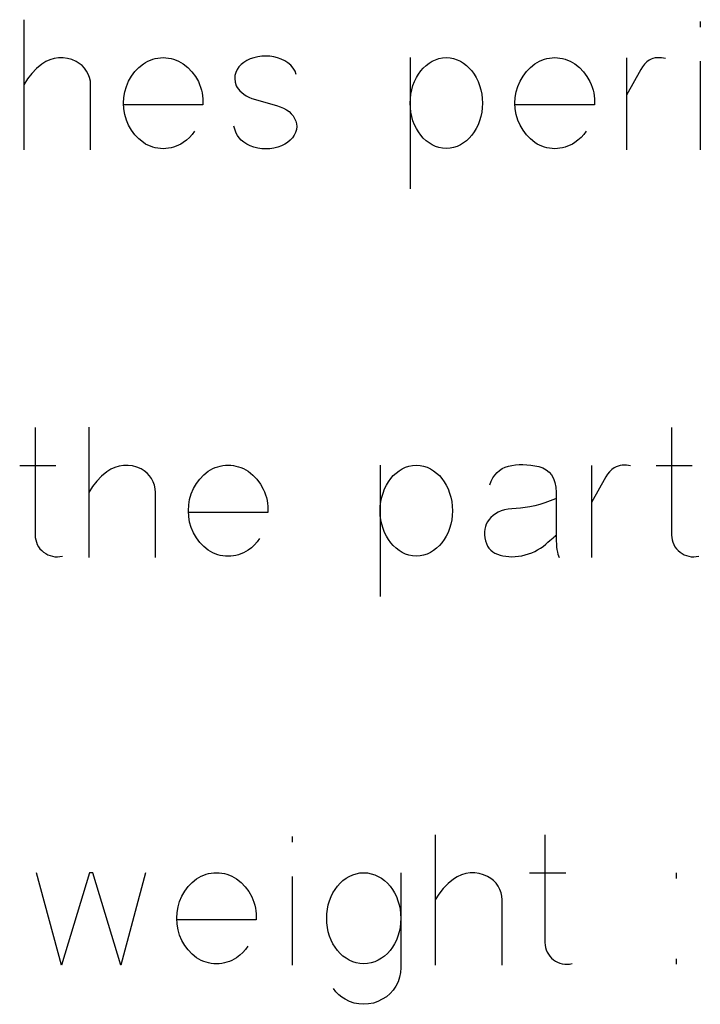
# Model space of a CAD drawing. Header units: inches. Extents: x -14.1 to 21.9, y -36.2 to -13.1.
# Tile 42 of 74: x 7.84 to 7.996, y -24.839 to -24.612. Entities that reach past the tile are written whole.
import ezdxf

# ---------------------------------------------------------------- set-up
doc = ezdxf.new("R2010")
doc.units = ezdxf.units.IN
doc.header["$LTSCALE"] = 0.5
doc.header["$MEASUREMENT"] = 0

msp = doc.modelspace()

# ---------------------------------------------------------------- linework, layer by layer
at = {"color": 7, "linetype": 'Continuous'}
for p, q in [((7.84059, -24.61197), (7.84059, -24.64197)), ((7.99639, -24.61238), (7.9964, -24.61367)), ((7.84567, -24.62163), (7.84477, -24.6222)), ((7.84661, -24.6212), (7.84567, -24.62163)), ((7.8476, -24.62091), (7.84661, -24.6212)), ((7.84863, -24.62076), (7.8476, -24.62091)), ((7.84967, -24.62075), (7.84863, -24.62076)), ((7.85069, -24.62088), (7.84967, -24.62075)), ((7.85169, -24.62116), (7.85069, -24.62088)), ((7.85265, -24.62158), (7.85169, -24.62116)), ((7.85338, -24.62202), (7.85265, -24.62158)), ((7.85265, -24.62158), (7.85265, -24.62158)), ((7.85402, -24.62253), (7.85338, -24.62202)), ((7.86814, -24.62212), (7.86866, -24.62179)), ((7.86866, -24.62179), (7.8692, -24.6215)), ((7.8692, -24.6215), (7.86975, -24.62126)), ((7.86975, -24.62126), (7.87031, -24.62106)), ((7.87031, -24.62106), (7.87089, -24.62091)), ((7.87089, -24.62091), (7.87148, -24.6208)), ((7.87148, -24.6208), (7.87208, -24.62073)), ((7.87208, -24.62073), (7.87269, -24.62071)), ((7.87269, -24.62071), (7.87331, -24.62073)), ((7.87331, -24.62073), (7.87392, -24.6208)), ((7.87392, -24.6208), (7.87451, -24.62091)), ((7.87451, -24.62091), (7.87509, -24.62106)), ((7.87509, -24.62106), (7.87566, -24.62126)), ((7.87566, -24.62126), (7.87622, -24.6215)), ((7.87622, -24.6215), (7.87676, -24.62179)), ((7.87676, -24.62179), (7.8773, -24.62212)), ((7.89128, -24.62183), (7.89066, -24.62231)), ((7.89196, -24.62139), (7.89128, -24.62183)), ((7.89128, -24.62183), (7.89128, -24.62183)), ((7.89272, -24.62102), (7.89196, -24.62139)), ((7.89356, -24.62073), (7.89272, -24.62102)), ((7.89447, -24.62051), (7.89356, -24.62073)), ((7.8954, -24.62038), (7.89447, -24.62051)), ((7.89447, -24.62051), (7.89447, -24.62051)), ((7.89632, -24.62034), (7.8954, -24.62038)), ((7.89724, -24.62038), (7.89632, -24.62034)), ((7.89815, -24.62051), (7.89724, -24.62038)), ((7.89906, -24.62073), (7.89815, -24.62051)), ((7.89815, -24.62051), (7.89815, -24.62051)), ((7.89991, -24.62103), (7.89906, -24.62073)), ((7.9007, -24.62141), (7.89991, -24.62103)), ((7.90143, -24.62187), (7.9007, -24.62141)), ((7.90211, -24.62245), (7.90143, -24.62187)), ((7.90143, -24.62187), (7.90143, -24.62187)), ((7.92957, -24.62071), (7.92958, -24.65092)), ((7.93323, -24.62252), (7.93392, -24.62199)), ((7.93392, -24.62199), (7.93465, -24.62154)), ((7.93465, -24.62154), (7.93542, -24.62118)), ((7.93542, -24.62118), (7.93622, -24.62092)), ((7.93622, -24.62092), (7.93705, -24.62076)), ((7.93705, -24.62076), (7.9379, -24.62071)), ((7.9379, -24.62071), (7.9379, -24.62071)), ((7.9379, -24.62071), (7.93876, -24.62076)), ((7.93876, -24.62076), (7.93959, -24.62092)), ((7.93959, -24.62092), (7.94039, -24.62118)), ((7.94039, -24.62118), (7.94116, -24.62154)), ((7.94116, -24.62154), (7.94189, -24.62199)), ((7.94189, -24.62199), (7.94257, -24.62252)), ((7.9583, -24.62212), (7.95883, -24.62179)), ((7.95883, -24.62179), (7.95937, -24.6215)), ((7.95937, -24.6215), (7.95992, -24.62126)), ((7.95992, -24.62126), (7.96048, -24.62106)), ((7.96048, -24.62106), (7.96106, -24.62091)), ((7.96106, -24.62091), (7.96164, -24.6208)), ((7.96164, -24.6208), (7.96225, -24.62073)), ((7.96225, -24.62073), (7.96286, -24.62071)), ((7.96286, -24.62071), (7.96348, -24.62073)), ((7.96348, -24.62073), (7.96408, -24.6208)), ((7.96408, -24.6208), (7.96468, -24.62091)), ((7.96468, -24.62091), (7.96526, -24.62106)), ((7.96526, -24.62106), (7.96583, -24.62126)), ((7.96583, -24.62126), (7.96639, -24.6215)), ((7.96639, -24.6215), (7.96693, -24.62179)), ((7.96693, -24.62179), (7.96747, -24.62212)), ((7.97941, -24.62075), (7.97941, -24.64197)), ((7.98408, -24.62168), (7.98356, -24.6222)), ((7.98464, -24.62129), (7.98408, -24.62168)), ((7.98506, -24.62107), (7.98464, -24.62129)), ((7.98464, -24.62129), (7.98464, -24.62129)), ((7.9855, -24.6209), (7.98506, -24.62107)), ((7.98597, -24.62079), (7.9855, -24.6209)), ((7.98646, -24.62073), (7.98597, -24.62079)), ((7.98744, -24.62073), (7.98646, -24.62073)), ((7.9884, -24.62088), (7.98744, -24.62073)), ((7.99639, -24.62154), (7.9964, -24.64197)), ((7.84243, -24.62436), (7.84144, -24.62561)), ((7.84354, -24.62322), (7.84243, -24.62436)), ((7.84477, -24.6222), (7.84354, -24.62322)), ((7.84477, -24.6222), (7.84477, -24.6222)), ((7.85458, -24.62313), (7.85402, -24.62253)), ((7.85507, -24.6238), (7.85458, -24.62313)), ((7.85546, -24.62454), (7.85507, -24.6238)), ((7.8654, -24.62495), (7.86619, -24.6239)), ((7.86619, -24.6239), (7.8671, -24.62296)), ((7.8671, -24.62296), (7.86814, -24.62212)), ((7.86814, -24.62212), (7.86814, -24.62212)), ((7.8773, -24.62212), (7.8773, -24.62212)), ((7.8773, -24.62212), (7.87837, -24.62298)), ((7.87837, -24.62298), (7.87931, -24.62396)), ((7.87931, -24.62396), (7.88012, -24.62505)), ((7.88941, -24.62411), (7.88923, -24.6248)), ((7.88972, -24.62344), (7.88941, -24.62411)), ((7.88941, -24.62411), (7.88941, -24.62411)), ((7.89013, -24.62285), (7.88972, -24.62344)), ((7.89066, -24.62231), (7.89013, -24.62285)), ((7.90265, -24.6231), (7.90211, -24.62245)), ((7.90306, -24.62382), (7.90265, -24.6231)), ((7.90333, -24.62461), (7.90306, -24.62382)), ((7.93149, -24.62452), (7.93202, -24.62378)), ((7.93202, -24.62378), (7.9326, -24.62311)), ((7.9326, -24.62311), (7.93323, -24.62252)), ((7.94257, -24.62252), (7.9432, -24.62311)), ((7.9432, -24.62311), (7.94378, -24.62378)), ((7.94378, -24.62378), (7.94432, -24.62452)), ((7.95557, -24.62495), (7.95636, -24.6239)), ((7.95636, -24.6239), (7.95727, -24.62296)), ((7.95727, -24.62296), (7.9583, -24.62212)), ((7.9583, -24.62212), (7.9583, -24.62212)), ((7.96747, -24.62212), (7.96747, -24.62212)), ((7.96747, -24.62212), (7.96854, -24.62298)), ((7.96854, -24.62298), (7.96948, -24.62396)), ((7.96948, -24.62396), (7.97029, -24.62505)), ((7.98273, -24.62341), (7.97941, -24.62933)), ((7.9831, -24.6228), (7.98273, -24.62341)), ((7.98273, -24.62341), (7.98273, -24.62341)), ((7.98356, -24.6222), (7.9831, -24.6228)), ((7.84144, -24.62561), (7.84059, -24.62697)), ((7.85575, -24.62531), (7.85546, -24.62454)), ((7.85593, -24.62612), (7.85575, -24.62531)), ((7.856, -24.62697), (7.85593, -24.62612)), ((7.86422, -24.62732), (7.86474, -24.6261)), ((7.86474, -24.6261), (7.8654, -24.62495)), ((7.88012, -24.62505), (7.8808, -24.62624)), ((7.8808, -24.62624), (7.88108, -24.62687)), ((7.88923, -24.6248), (7.8892, -24.62554)), ((7.8892, -24.62554), (7.88929, -24.62633)), ((7.88929, -24.62633), (7.88953, -24.62718)), ((7.93023, -24.62712), (7.93059, -24.62618)), ((7.93059, -24.62618), (7.93101, -24.62532)), ((7.93101, -24.62532), (7.93149, -24.62452)), ((7.94432, -24.62452), (7.94479, -24.62532)), ((7.94479, -24.62532), (7.94521, -24.62618)), ((7.94521, -24.62618), (7.94557, -24.62712)), ((7.95438, -24.62732), (7.95491, -24.6261)), ((7.95491, -24.6261), (7.95557, -24.62495)), ((7.97029, -24.62505), (7.97097, -24.62624)), ((7.97097, -24.62624), (7.97125, -24.62687)), ((7.856, -24.64197), (7.856, -24.62697)), ((7.856, -24.62697), (7.856, -24.62697)), ((7.86362, -24.62987), (7.86384, -24.62858)), ((7.86384, -24.62858), (7.86422, -24.62732)), ((7.88108, -24.62687), (7.88133, -24.62752)), ((7.88133, -24.62752), (7.88152, -24.62817)), ((7.88152, -24.62817), (7.88167, -24.62883)), ((7.88167, -24.62883), (7.88178, -24.6295)), ((7.88953, -24.62718), (7.88953, -24.62718)), ((7.88953, -24.62718), (7.88974, -24.6276)), ((7.88974, -24.6276), (7.89003, -24.628)), ((7.89003, -24.628), (7.89037, -24.62839)), ((7.89037, -24.62839), (7.89079, -24.62876)), ((7.89079, -24.62876), (7.89127, -24.62912)), ((7.92974, -24.6291), (7.92995, -24.6281)), ((7.92995, -24.6281), (7.93023, -24.62712)), ((7.94557, -24.62712), (7.94586, -24.6281)), ((7.94586, -24.6281), (7.94607, -24.6291)), ((7.95378, -24.62987), (7.95401, -24.62858)), ((7.95401, -24.62858), (7.95438, -24.62732)), ((7.97125, -24.62687), (7.97149, -24.62752)), ((7.97149, -24.62752), (7.97169, -24.62817)), ((7.97169, -24.62817), (7.97184, -24.62883)), ((7.97184, -24.62883), (7.97195, -24.6295)), ((7.86354, -24.6312), (7.86362, -24.62987)), ((7.88178, -24.6295), (7.88185, -24.63018)), ((7.88185, -24.63018), (7.88187, -24.63087)), ((7.88187, -24.63087), (7.88185, -24.63157)), ((7.89127, -24.62912), (7.89183, -24.62947)), ((7.89183, -24.62947), (7.89245, -24.6298)), ((7.89245, -24.6298), (7.89314, -24.63012)), ((7.89314, -24.63012), (7.89314, -24.63012)), ((7.89314, -24.63012), (7.89878, -24.63174)), ((7.92958, -24.6312), (7.92962, -24.63014)), ((7.92962, -24.63014), (7.92974, -24.6291)), ((7.94607, -24.6291), (7.94619, -24.63014)), ((7.94619, -24.63014), (7.94624, -24.6312)), ((7.95371, -24.6312), (7.95378, -24.62987)), ((7.97195, -24.6295), (7.97202, -24.63018)), ((7.97202, -24.63018), (7.97204, -24.63087)), ((7.97204, -24.63087), (7.97202, -24.63157)), ((7.86362, -24.63252), (7.86354, -24.6312)), ((7.86354, -24.6312), (7.86354, -24.6312)), ((7.88185, -24.63157), (7.86362, -24.63157)), ((7.86384, -24.63382), (7.86362, -24.63252)), ((7.88185, -24.63157), (7.88185, -24.63157)), ((7.89878, -24.63174), (7.89878, -24.63174)), ((7.89878, -24.63174), (7.89964, -24.63201)), ((7.89964, -24.63201), (7.90041, -24.63234)), ((7.90041, -24.63234), (7.90109, -24.63271)), ((7.90109, -24.63271), (7.90168, -24.63314)), ((7.90168, -24.63314), (7.90168, -24.63314)), ((7.90168, -24.63314), (7.90218, -24.63362)), ((7.92962, -24.63226), (7.92958, -24.6312)), ((7.92958, -24.6312), (7.92958, -24.6312)), ((7.92974, -24.63329), (7.92962, -24.63226)), ((7.92995, -24.63428), (7.92974, -24.63329)), ((7.94607, -24.63329), (7.94586, -24.63428)), ((7.94619, -24.63226), (7.94607, -24.63329)), ((7.94623, -24.6312), (7.94619, -24.63226)), ((7.95378, -24.63252), (7.95371, -24.6312)), ((7.95371, -24.6312), (7.95371, -24.6312)), ((7.95401, -24.63382), (7.95378, -24.63252)), ((7.97202, -24.63157), (7.95379, -24.63157)), ((7.97202, -24.63157), (7.97202, -24.63157)), ((7.86422, -24.63507), (7.86384, -24.63382)), ((7.86474, -24.63629), (7.86422, -24.63507)), ((7.90218, -24.63362), (7.90261, -24.63414)), ((7.90261, -24.63414), (7.90297, -24.6347)), ((7.90297, -24.6347), (7.90325, -24.6353)), ((7.90325, -24.6353), (7.90325, -24.6353)), ((7.90325, -24.6353), (7.90342, -24.63594)), ((7.93023, -24.63525), (7.92995, -24.63428)), ((7.93059, -24.63618), (7.93023, -24.63525)), ((7.94557, -24.63525), (7.94521, -24.63618)), ((7.94586, -24.63428), (7.94557, -24.63525)), ((7.95438, -24.63507), (7.95401, -24.63382)), ((7.95491, -24.63629), (7.95438, -24.63507)), ((7.8654, -24.63744), (7.86474, -24.63629)), ((7.86619, -24.63849), (7.8654, -24.63744)), ((7.87995, -24.63762), (7.8794, -24.63838)), ((7.8895, -24.63807), (7.88896, -24.6365)), ((7.90321, -24.63791), (7.9029, -24.63855)), ((7.9034, -24.63725), (7.90321, -24.63791)), ((7.90321, -24.63791), (7.90321, -24.63791)), ((7.90347, -24.63659), (7.9034, -24.63725)), ((7.90342, -24.63594), (7.90347, -24.63659)), ((7.93101, -24.63704), (7.93059, -24.63618)), ((7.93149, -24.63783), (7.93101, -24.63704)), ((7.93202, -24.63857), (7.93149, -24.63783)), ((7.94432, -24.63783), (7.94378, -24.63857)), ((7.94479, -24.63704), (7.94432, -24.63783)), ((7.94521, -24.63618), (7.94479, -24.63704)), ((7.95557, -24.63744), (7.95491, -24.63629)), ((7.95636, -24.63849), (7.95557, -24.63744)), ((7.97011, -24.63762), (7.96957, -24.63838)), ((7.8671, -24.63943), (7.86619, -24.63849)), ((7.86814, -24.64027), (7.8671, -24.63943)), ((7.87806, -24.6397), (7.8773, -24.64027)), ((7.87877, -24.63907), (7.87806, -24.6397)), ((7.8794, -24.63838), (7.87877, -24.63907)), ((7.88978, -24.63864), (7.8895, -24.63807)), ((7.8895, -24.63807), (7.8895, -24.63807)), ((7.89017, -24.63918), (7.88978, -24.63864)), ((7.89067, -24.6397), (7.89017, -24.63918)), ((7.89128, -24.64019), (7.89067, -24.6397)), ((7.89199, -24.64066), (7.89128, -24.64019)), ((7.89128, -24.64019), (7.89128, -24.64019)), ((7.90134, -24.64023), (7.90068, -24.64067)), ((7.90197, -24.63972), (7.90134, -24.64023)), ((7.90134, -24.64023), (7.90134, -24.64023)), ((7.9025, -24.63915), (7.90197, -24.63972)), ((7.9029, -24.63855), (7.9025, -24.63915)), ((7.9326, -24.63924), (7.93202, -24.63857)), ((7.93323, -24.63984), (7.9326, -24.63924)), ((7.93392, -24.64036), (7.93323, -24.63984)), ((7.94257, -24.63984), (7.94189, -24.64036)), ((7.9432, -24.63924), (7.94257, -24.63984)), ((7.94378, -24.63857), (7.9432, -24.63924)), ((7.95727, -24.63943), (7.95636, -24.63849)), ((7.9583, -24.64027), (7.95727, -24.63943)), ((7.96823, -24.6397), (7.96747, -24.64027)), ((7.96893, -24.63907), (7.96823, -24.6397)), ((7.96957, -24.63838), (7.96893, -24.63907)), ((7.86866, -24.6406), (7.86814, -24.64027)), ((7.86814, -24.64027), (7.86814, -24.64027)), ((7.8692, -24.64089), (7.86866, -24.6406)), ((7.86975, -24.64113), (7.8692, -24.64089)), ((7.87031, -24.64133), (7.86975, -24.64113)), ((7.87089, -24.64148), (7.87031, -24.64133)), ((7.87148, -24.64159), (7.87089, -24.64148)), ((7.87208, -24.64166), (7.87148, -24.64159)), ((7.87269, -24.64168), (7.87208, -24.64166)), ((7.87331, -24.64166), (7.87269, -24.64168)), ((7.87392, -24.64159), (7.87331, -24.64166)), ((7.87451, -24.64148), (7.87392, -24.64159)), ((7.87509, -24.64133), (7.87451, -24.64148)), ((7.87566, -24.64113), (7.87509, -24.64133)), ((7.87622, -24.64089), (7.87566, -24.64113)), ((7.87676, -24.6406), (7.87622, -24.64089)), ((7.8773, -24.64027), (7.87676, -24.6406)), ((7.8773, -24.64027), (7.8773, -24.64027)), ((7.89276, -24.64105), (7.89199, -24.64066)), ((7.89359, -24.64135), (7.89276, -24.64105)), ((7.89447, -24.64156), (7.89359, -24.64135)), ((7.8954, -24.64169), (7.89447, -24.64156)), ((7.89447, -24.64156), (7.89447, -24.64156)), ((7.89632, -24.64174), (7.8954, -24.64169)), ((7.89724, -24.64169), (7.89632, -24.64174)), ((7.89815, -24.64156), (7.89724, -24.64169)), ((7.89908, -24.64133), (7.89815, -24.64156)), ((7.89815, -24.64156), (7.89815, -24.64156)), ((7.89993, -24.64104), (7.89908, -24.64133)), ((7.90068, -24.64067), (7.89993, -24.64104)), ((7.93465, -24.64081), (7.93392, -24.64036)), ((7.93542, -24.64117), (7.93465, -24.64081)), ((7.93622, -24.64143), (7.93542, -24.64117)), ((7.93705, -24.64159), (7.93622, -24.64143)), ((7.9379, -24.64164), (7.93705, -24.64159)), ((7.93876, -24.64159), (7.9379, -24.64164)), ((7.9379, -24.64164), (7.9379, -24.64164)), ((7.93959, -24.64143), (7.93876, -24.64159)), ((7.94039, -24.64117), (7.93959, -24.64143)), ((7.94116, -24.64081), (7.94039, -24.64117)), ((7.94189, -24.64036), (7.94116, -24.64081)), ((7.95883, -24.6406), (7.9583, -24.64027)), ((7.9583, -24.64027), (7.9583, -24.64027)), ((7.95937, -24.64089), (7.95883, -24.6406)), ((7.95992, -24.64113), (7.95937, -24.64089)), ((7.96048, -24.64133), (7.95992, -24.64113)), ((7.96106, -24.64148), (7.96048, -24.64133)), ((7.96164, -24.64159), (7.96106, -24.64148)), ((7.96225, -24.64166), (7.96164, -24.64159)), ((7.96286, -24.64168), (7.96225, -24.64166)), ((7.96348, -24.64166), (7.96286, -24.64168)), ((7.96408, -24.64159), (7.96348, -24.64166)), ((7.96468, -24.64148), (7.96408, -24.64159)), ((7.96526, -24.64133), (7.96468, -24.64148)), ((7.96583, -24.64113), (7.96526, -24.64133)), ((7.96639, -24.64089), (7.96583, -24.64113)), ((7.96693, -24.6406), (7.96639, -24.64089)), ((7.96747, -24.64027), (7.96693, -24.6406)), ((7.96747, -24.64027), (7.96747, -24.64027)), ((7.84322, -24.70587), (7.84322, -24.73064)), ((7.85555, -24.70582), (7.85555, -24.73582)), ((7.98979, -24.70587), (7.98979, -24.73064)), ((7.83966, -24.71461), (7.84799, -24.71461)), ((7.86157, -24.71506), (7.86063, -24.71549)), ((7.86256, -24.71476), (7.86157, -24.71506)), ((7.86359, -24.71461), (7.86256, -24.71476)), ((7.86464, -24.7146), (7.86359, -24.71461)), ((7.86565, -24.71473), (7.86464, -24.7146)), ((7.86665, -24.71501), (7.86565, -24.71473)), ((7.86761, -24.71543), (7.86665, -24.71501)), ((7.88471, -24.71512), (7.88528, -24.71492)), ((7.88528, -24.71492), (7.88585, -24.71476)), ((7.88585, -24.71476), (7.88644, -24.71466)), ((7.88644, -24.71466), (7.88705, -24.71459)), ((7.88705, -24.71459), (7.88766, -24.71457)), ((7.88766, -24.71457), (7.88827, -24.71459)), ((7.88827, -24.71459), (7.88888, -24.71466)), ((7.88888, -24.71466), (7.88947, -24.71476)), ((7.88947, -24.71476), (7.89006, -24.71492)), ((7.89006, -24.71492), (7.89062, -24.71512)), ((7.92267, -24.71457), (7.92267, -24.74477)), ((7.92774, -24.7154), (7.92851, -24.71503)), ((7.92851, -24.71503), (7.92931, -24.71477)), ((7.92931, -24.71477), (7.93014, -24.71462)), ((7.93014, -24.71462), (7.931, -24.71457)), ((7.931, -24.71457), (7.931, -24.71457)), ((7.931, -24.71457), (7.93185, -24.71462)), ((7.93185, -24.71462), (7.93268, -24.71477)), ((7.93268, -24.71477), (7.93348, -24.71503)), ((7.93348, -24.71503), (7.93425, -24.7154)), ((7.95078, -24.71536), (7.95148, -24.71502)), ((7.95148, -24.71502), (7.95223, -24.71477)), ((7.95223, -24.71477), (7.95303, -24.7146)), ((7.95223, -24.71477), (7.95223, -24.71477)), ((7.95303, -24.7146), (7.95385, -24.71449)), ((7.95385, -24.71449), (7.95469, -24.71442)), ((7.95469, -24.71442), (7.95556, -24.71441)), ((7.95556, -24.71441), (7.95644, -24.71445)), ((7.95644, -24.71445), (7.95735, -24.71455)), ((7.95735, -24.71455), (7.95828, -24.7147)), ((7.95828, -24.7147), (7.95923, -24.7149)), ((7.95923, -24.7149), (7.95923, -24.7149)), ((7.95923, -24.7149), (7.96012, -24.71518)), ((7.97135, -24.71461), (7.97136, -24.73582)), ((7.977, -24.71492), (7.97658, -24.71515)), ((7.97745, -24.71476), (7.977, -24.71492)), ((7.97791, -24.71465), (7.97745, -24.71476)), ((7.9784, -24.71459), (7.97791, -24.71465)), ((7.97938, -24.71459), (7.9784, -24.71459)), ((7.98035, -24.71473), (7.97938, -24.71459)), ((7.98623, -24.71461), (7.99456, -24.71461)), ((7.85851, -24.71707), (7.85739, -24.71822)), ((7.85974, -24.71606), (7.85851, -24.71707)), ((7.86063, -24.71549), (7.85974, -24.71606)), ((7.85974, -24.71606), (7.85974, -24.71606)), ((7.86834, -24.71587), (7.86761, -24.71543)), ((7.86761, -24.71543), (7.86761, -24.71543)), ((7.86898, -24.71639), (7.86834, -24.71587)), ((7.86955, -24.71698), (7.86898, -24.71639)), ((7.87003, -24.71766), (7.86955, -24.71698)), ((7.88115, -24.71775), (7.88206, -24.71681)), ((7.88206, -24.71681), (7.8831, -24.71597)), ((7.8831, -24.71597), (7.88363, -24.71564)), ((7.8831, -24.71597), (7.8831, -24.71597)), ((7.88363, -24.71564), (7.88416, -24.71536)), ((7.88416, -24.71536), (7.88471, -24.71512)), ((7.89062, -24.71512), (7.89118, -24.71536)), ((7.89118, -24.71536), (7.89173, -24.71564)), ((7.89173, -24.71564), (7.89226, -24.71597)), ((7.89226, -24.71597), (7.89226, -24.71597)), ((7.89226, -24.71597), (7.89333, -24.71684)), ((7.89333, -24.71684), (7.89428, -24.71781)), ((7.92511, -24.71763), (7.9257, -24.71697)), ((7.9257, -24.71697), (7.92633, -24.71637)), ((7.92633, -24.71637), (7.92701, -24.71585)), ((7.92701, -24.71585), (7.92774, -24.7154)), ((7.93425, -24.7154), (7.93498, -24.71585)), ((7.93498, -24.71585), (7.93567, -24.71637)), ((7.93567, -24.71637), (7.9363, -24.71697)), ((7.9363, -24.71697), (7.93688, -24.71763)), ((7.94865, -24.71751), (7.94908, -24.71685)), ((7.94908, -24.71685), (7.94959, -24.71627)), ((7.94959, -24.71627), (7.95015, -24.71577)), ((7.95015, -24.71577), (7.95078, -24.71536)), ((7.96012, -24.71518), (7.96089, -24.7156)), ((7.96089, -24.7156), (7.96156, -24.71614)), ((7.96156, -24.71614), (7.96211, -24.71681)), ((7.96211, -24.71681), (7.96256, -24.71762)), ((7.97467, -24.71726), (7.97136, -24.72319)), ((7.97504, -24.71665), (7.97467, -24.71726)), ((7.97467, -24.71726), (7.97467, -24.71726)), ((7.9755, -24.71606), (7.97504, -24.71665)), ((7.97602, -24.71554), (7.9755, -24.71606)), ((7.97658, -24.71515), (7.97602, -24.71554)), ((7.97658, -24.71515), (7.97658, -24.71515)), ((7.8564, -24.71947), (7.85555, -24.72082)), ((7.85739, -24.71822), (7.8564, -24.71947)), ((7.87043, -24.71839), (7.87003, -24.71766)), ((7.87071, -24.71916), (7.87043, -24.71839)), ((7.87089, -24.71997), (7.87071, -24.71916)), ((7.8797, -24.71995), (7.88037, -24.7188)), ((7.88037, -24.7188), (7.88115, -24.71775)), ((7.89428, -24.71781), (7.89508, -24.7189)), ((7.89508, -24.7189), (7.89576, -24.7201)), ((7.92369, -24.72004), (7.92411, -24.71918)), ((7.92411, -24.71918), (7.92458, -24.71837)), ((7.92458, -24.71837), (7.92511, -24.71763)), ((7.93688, -24.71763), (7.93741, -24.71837)), ((7.93741, -24.71837), (7.93788, -24.71918)), ((7.93788, -24.71918), (7.9383, -24.72004)), ((7.94796, -24.71909), (7.94827, -24.71826)), ((7.94827, -24.71826), (7.94865, -24.71751)), ((7.96256, -24.71762), (7.96288, -24.71856)), ((7.96288, -24.71856), (7.9631, -24.71963)), ((7.87097, -24.72082), (7.87089, -24.71997)), ((7.87096, -24.73582), (7.87097, -24.72082)), ((7.87097, -24.72082), (7.87097, -24.72082)), ((7.8788, -24.72243), (7.87918, -24.72117)), ((7.87918, -24.72117), (7.8797, -24.71995)), ((7.89576, -24.7201), (7.89604, -24.72073)), ((7.89604, -24.72073), (7.89629, -24.72137)), ((7.89629, -24.72137), (7.89648, -24.72202)), ((7.92304, -24.72195), (7.92333, -24.72097)), ((7.92333, -24.72097), (7.92369, -24.72004)), ((7.9383, -24.72004), (7.93866, -24.72097)), ((7.93866, -24.72097), (7.93896, -24.72195)), ((7.9631, -24.71963), (7.96321, -24.72082)), ((7.96321, -24.72082), (7.96321, -24.72082)), ((7.96321, -24.72082), (7.96321, -24.73123)), ((7.8785, -24.72505), (7.87858, -24.72372)), ((7.87858, -24.72372), (7.8788, -24.72243)), ((7.89648, -24.72202), (7.89664, -24.72268)), ((7.89664, -24.72268), (7.89675, -24.72335)), ((7.89675, -24.72335), (7.89682, -24.72403)), ((7.89682, -24.72403), (7.89684, -24.72472)), ((7.92267, -24.72505), (7.92271, -24.72399)), ((7.92271, -24.72399), (7.92284, -24.72295)), ((7.92284, -24.72295), (7.92304, -24.72195)), ((7.93896, -24.72195), (7.93916, -24.72295)), ((7.93916, -24.72295), (7.93929, -24.72399)), ((7.93929, -24.72399), (7.93933, -24.72505)), ((7.95714, -24.72413), (7.95606, -24.72431)), ((7.95826, -24.72389), (7.95714, -24.72413)), ((7.95941, -24.72359), (7.95826, -24.72389)), ((7.96059, -24.72323), (7.95941, -24.72359)), ((7.96182, -24.7228), (7.96059, -24.72323)), ((7.96308, -24.72232), (7.96182, -24.7228)), ((7.87858, -24.72638), (7.8785, -24.72505)), ((7.8785, -24.72505), (7.8785, -24.72505)), ((7.8788, -24.72767), (7.87858, -24.72638)), ((7.89682, -24.72542), (7.87859, -24.72542)), ((7.89684, -24.72472), (7.89682, -24.72542)), ((7.89682, -24.72542), (7.89682, -24.72542)), ((7.92271, -24.72611), (7.92267, -24.72505)), ((7.92267, -24.72505), (7.92267, -24.72505)), ((7.92284, -24.72714), (7.92271, -24.72611)), ((7.93929, -24.72611), (7.93916, -24.72714)), ((7.93933, -24.72505), (7.93929, -24.72611)), ((7.94866, -24.72614), (7.94817, -24.72659)), ((7.94922, -24.72574), (7.94866, -24.72614)), ((7.94984, -24.7254), (7.94922, -24.72574)), ((7.95053, -24.72511), (7.94984, -24.7254)), ((7.95129, -24.72488), (7.95053, -24.72511)), ((7.95212, -24.7247), (7.95129, -24.72488)), ((7.95301, -24.72458), (7.95212, -24.7247)), ((7.95397, -24.72451), (7.95301, -24.72458)), ((7.955, -24.72444), (7.95397, -24.72451)), ((7.95397, -24.72451), (7.95397, -24.72451)), ((7.95606, -24.72431), (7.955, -24.72444)), ((7.87918, -24.72892), (7.8788, -24.72767)), ((7.92304, -24.72814), (7.92284, -24.72714)), ((7.92333, -24.72911), (7.92304, -24.72814)), ((7.93896, -24.72814), (7.93866, -24.72911)), ((7.93916, -24.72714), (7.93896, -24.72814)), ((7.94712, -24.72813), (7.94691, -24.7287)), ((7.9474, -24.72758), (7.94712, -24.72813)), ((7.94775, -24.72707), (7.9474, -24.72758)), ((7.94817, -24.72659), (7.94775, -24.72707)), ((7.94817, -24.72659), (7.94817, -24.72659)), ((7.84322, -24.73064), (7.84322, -24.73064)), ((7.84322, -24.73064), (7.84325, -24.73122)), ((7.8797, -24.73015), (7.87918, -24.72892)), ((7.88037, -24.7313), (7.8797, -24.73015)), ((7.92369, -24.73003), (7.92333, -24.72911)), ((7.92411, -24.73089), (7.92369, -24.73003)), ((7.92458, -24.73169), (7.92411, -24.73089)), ((7.93788, -24.73089), (7.93741, -24.73169)), ((7.9383, -24.73003), (7.93788, -24.73089)), ((7.93866, -24.72911), (7.9383, -24.73003)), ((7.94678, -24.72931), (7.94672, -24.72994)), ((7.94672, -24.72994), (7.94672, -24.73061)), ((7.94672, -24.73061), (7.9468, -24.73131)), ((7.94691, -24.7287), (7.94678, -24.72931)), ((7.96274, -24.73106), (7.96294, -24.73087)), ((7.96294, -24.73087), (7.96308, -24.73073)), ((7.96308, -24.73073), (7.96317, -24.73064)), ((7.98979, -24.73064), (7.98979, -24.73064)), ((7.98979, -24.73064), (7.98982, -24.73122)), ((7.84325, -24.73122), (7.84335, -24.73178)), ((7.84335, -24.73178), (7.8435, -24.73232)), ((7.8435, -24.73232), (7.84372, -24.73284)), ((7.84372, -24.73284), (7.84399, -24.73334)), ((7.88115, -24.73234), (7.88037, -24.7313)), ((7.88206, -24.73329), (7.88115, -24.73234)), ((7.89373, -24.73293), (7.89302, -24.73356)), ((7.89437, -24.73223), (7.89373, -24.73293)), ((7.89491, -24.73147), (7.89437, -24.73223)), ((7.92511, -24.73242), (7.92458, -24.73169)), ((7.9257, -24.73309), (7.92511, -24.73242)), ((7.92633, -24.73369), (7.9257, -24.73309)), ((7.9363, -24.73309), (7.93567, -24.73369)), ((7.93688, -24.73242), (7.9363, -24.73309)), ((7.93741, -24.73169), (7.93688, -24.73242)), ((7.9468, -24.73131), (7.9468, -24.73131)), ((7.9468, -24.73131), (7.94694, -24.73201)), ((7.94694, -24.73201), (7.94714, -24.73263)), ((7.94714, -24.73263), (7.9474, -24.7332)), ((7.9474, -24.7332), (7.94773, -24.7337)), ((7.96021, -24.73325), (7.9608, -24.73276)), ((7.9608, -24.73276), (7.96131, -24.73232)), ((7.9608, -24.73276), (7.9608, -24.73276)), ((7.96131, -24.73232), (7.96176, -24.73193)), ((7.96176, -24.73193), (7.96215, -24.73159)), ((7.96215, -24.73159), (7.96248, -24.7313)), ((7.96248, -24.7313), (7.96274, -24.73106)), ((7.96321, -24.73123), (7.96321, -24.73123)), ((7.96321, -24.73123), (7.96322, -24.73201)), ((7.96322, -24.73201), (7.96325, -24.73274)), ((7.96325, -24.73274), (7.96331, -24.73341)), ((7.98982, -24.73122), (7.98992, -24.73178)), ((7.98992, -24.73178), (7.99007, -24.73232)), ((7.99007, -24.73232), (7.99029, -24.73284)), ((7.99029, -24.73284), (7.99056, -24.73334)), ((7.84399, -24.73334), (7.84433, -24.73379)), ((7.84433, -24.73379), (7.84472, -24.73421)), ((7.84472, -24.73421), (7.84517, -24.73458)), ((7.84517, -24.73458), (7.84517, -24.73458)), ((7.84517, -24.73458), (7.84564, -24.73491)), ((7.84564, -24.73491), (7.84613, -24.73517)), ((7.84613, -24.73517), (7.84665, -24.73538)), ((7.84665, -24.73538), (7.8472, -24.73554)), ((7.8831, -24.73413), (7.88206, -24.73329)), ((7.88363, -24.73446), (7.8831, -24.73413)), ((7.8831, -24.73413), (7.8831, -24.73413)), ((7.88416, -24.73474), (7.88363, -24.73446)), ((7.88471, -24.73498), (7.88416, -24.73474)), ((7.88528, -24.73518), (7.88471, -24.73498)), ((7.88585, -24.73534), (7.88528, -24.73518)), ((7.88644, -24.73545), (7.88585, -24.73534)), ((7.88705, -24.73551), (7.88644, -24.73545)), ((7.88888, -24.73545), (7.88827, -24.73551)), ((7.88947, -24.73534), (7.88888, -24.73545)), ((7.89006, -24.73518), (7.88947, -24.73534)), ((7.89062, -24.73498), (7.89006, -24.73518)), ((7.89118, -24.73474), (7.89062, -24.73498)), ((7.89173, -24.73446), (7.89118, -24.73474)), ((7.89226, -24.73413), (7.89173, -24.73446)), ((7.89302, -24.73356), (7.89226, -24.73413)), ((7.89226, -24.73413), (7.89226, -24.73413)), ((7.92701, -24.73421), (7.92633, -24.73369)), ((7.92774, -24.73467), (7.92701, -24.73421)), ((7.92851, -24.73503), (7.92774, -24.73467)), ((7.92931, -24.73528), (7.92851, -24.73503)), ((7.93014, -24.73544), (7.92931, -24.73528)), ((7.931, -24.73549), (7.93014, -24.73544)), ((7.93185, -24.73544), (7.931, -24.73549)), ((7.93268, -24.73528), (7.93185, -24.73544)), ((7.93348, -24.73503), (7.93268, -24.73528)), ((7.93425, -24.73467), (7.93348, -24.73503)), ((7.93498, -24.73421), (7.93425, -24.73467)), ((7.93567, -24.73369), (7.93498, -24.73421)), ((7.94773, -24.7337), (7.94812, -24.73415)), ((7.94812, -24.73415), (7.94859, -24.73452)), ((7.94859, -24.73452), (7.94911, -24.73483)), ((7.94911, -24.73483), (7.9497, -24.73508)), ((7.9497, -24.73508), (7.9497, -24.73508)), ((7.9497, -24.73508), (7.95031, -24.73528)), ((7.95031, -24.73528), (7.95095, -24.73544)), ((7.95095, -24.73544), (7.95161, -24.73555)), ((7.95451, -24.73553), (7.95529, -24.73541)), ((7.95529, -24.73541), (7.95608, -24.73523)), ((7.95529, -24.73541), (7.95529, -24.73541)), ((7.95608, -24.73523), (7.95684, -24.73501)), ((7.95684, -24.73501), (7.95757, -24.73474)), ((7.95757, -24.73474), (7.95827, -24.73443)), ((7.95827, -24.73443), (7.95894, -24.73409)), ((7.95894, -24.73409), (7.95959, -24.73368)), ((7.95959, -24.73368), (7.96021, -24.73325)), ((7.96331, -24.73341), (7.96339, -24.73401)), ((7.96339, -24.73401), (7.96348, -24.73456)), ((7.96348, -24.73456), (7.9636, -24.73504)), ((7.9636, -24.73504), (7.96375, -24.73546)), ((7.96375, -24.73546), (7.96392, -24.73582)), ((7.99056, -24.73334), (7.9909, -24.73379)), ((7.9909, -24.73379), (7.99129, -24.73421)), ((7.99129, -24.73421), (7.99174, -24.73458)), ((7.99174, -24.73458), (7.99174, -24.73458)), ((7.99174, -24.73458), (7.99221, -24.73491)), ((7.99221, -24.73491), (7.9927, -24.73517)), ((7.9927, -24.73517), (7.99322, -24.73538)), ((7.99322, -24.73538), (7.99377, -24.73554)), ((7.8472, -24.73554), (7.84776, -24.73563)), ((7.84776, -24.73563), (7.84833, -24.73565)), ((7.84833, -24.73565), (7.8489, -24.7356)), ((7.8489, -24.7356), (7.84948, -24.73549)), ((7.88766, -24.73554), (7.88705, -24.73551)), ((7.88827, -24.73551), (7.88766, -24.73554)), ((7.931, -24.73549), (7.931, -24.73549)), ((7.95161, -24.73555), (7.9523, -24.73562)), ((7.9523, -24.73562), (7.95301, -24.73564)), ((7.95301, -24.73564), (7.95375, -24.73561)), ((7.95375, -24.73561), (7.95451, -24.73553)), ((7.99377, -24.73554), (7.99433, -24.73563)), ((7.99433, -24.73563), (7.9949, -24.73565)), ((7.9949, -24.73565), (7.99547, -24.7356)), ((7.99547, -24.7356), (7.99605, -24.73549)), ((7.90239, -24.80009), (7.90239, -24.80138)), ((7.93536, -24.79968), (7.93536, -24.82968)), ((7.96063, -24.79972), (7.96063, -24.8245)), ((7.84928, -24.82968), (7.84356, -24.80842)), ((7.8557, -24.80842), (7.84928, -24.82968)), ((7.85652, -24.80842), (7.8557, -24.80842)), ((7.8557, -24.80842), (7.8557, -24.80842)), ((7.86295, -24.82968), (7.85652, -24.80842)), ((7.85652, -24.80842), (7.85652, -24.80842)), ((7.86862, -24.80842), (7.86295, -24.82968)), ((7.87938, -24.81067), (7.88041, -24.80983)), ((7.88041, -24.80983), (7.88094, -24.8095)), ((7.88041, -24.80983), (7.88041, -24.80983)), ((7.88094, -24.8095), (7.88148, -24.80921)), ((7.88148, -24.80921), (7.88203, -24.80897)), ((7.88203, -24.80897), (7.88259, -24.80877)), ((7.88259, -24.80877), (7.88317, -24.80862)), ((7.88317, -24.80862), (7.88375, -24.80851)), ((7.88375, -24.80851), (7.88436, -24.80844)), ((7.88436, -24.80844), (7.88497, -24.80842)), ((7.88497, -24.80842), (7.88559, -24.80844)), ((7.88559, -24.80844), (7.88619, -24.80851)), ((7.88619, -24.80851), (7.88679, -24.80862)), ((7.88679, -24.80862), (7.88737, -24.80877)), ((7.88737, -24.80877), (7.88794, -24.80897)), ((7.88794, -24.80897), (7.8885, -24.80921)), ((7.8885, -24.80921), (7.88904, -24.8095)), ((7.88904, -24.8095), (7.88958, -24.80983)), ((7.88958, -24.80983), (7.88958, -24.80983)), ((7.88958, -24.80983), (7.89065, -24.81069)), ((7.90239, -24.80925), (7.90239, -24.82968)), ((7.91345, -24.81084), (7.9141, -24.81023)), ((7.9141, -24.81023), (7.91481, -24.8097)), ((7.91481, -24.8097), (7.91556, -24.80925)), ((7.91556, -24.80925), (7.91635, -24.80889)), ((7.91635, -24.80889), (7.91717, -24.80863)), ((7.91717, -24.80863), (7.91802, -24.80847)), ((7.91802, -24.80847), (7.9189, -24.80842)), ((7.9189, -24.80842), (7.9189, -24.80842)), ((7.9189, -24.80842), (7.91977, -24.80847)), ((7.91977, -24.80847), (7.92062, -24.80863)), ((7.92062, -24.80863), (7.92144, -24.80889)), ((7.92144, -24.80889), (7.92223, -24.80925)), ((7.92223, -24.80925), (7.92298, -24.8097)), ((7.92298, -24.8097), (7.92369, -24.81023)), ((7.92369, -24.81023), (7.92434, -24.81084)), ((7.92743, -24.80842), (7.92744, -24.8303)), ((7.93955, -24.80991), (7.93832, -24.81093)), ((7.94044, -24.80934), (7.93955, -24.80991)), ((7.93955, -24.80991), (7.93955, -24.80991)), ((7.94138, -24.80891), (7.94044, -24.80934)), ((7.94237, -24.80862), (7.94138, -24.80891)), ((7.9434, -24.80847), (7.94237, -24.80862)), ((7.94444, -24.80846), (7.9434, -24.80847)), ((7.94546, -24.80859), (7.94444, -24.80846)), ((7.94646, -24.80887), (7.94546, -24.80859)), ((7.94742, -24.80929), (7.94646, -24.80887)), ((7.94815, -24.80973), (7.94742, -24.80929)), ((7.94742, -24.80929), (7.94742, -24.80929)), ((7.94879, -24.81024), (7.94815, -24.80973)), ((7.94935, -24.81084), (7.94879, -24.81024)), ((7.95706, -24.80846), (7.9654, -24.80846)), ((7.99092, -24.80971), (7.99092, -24.80846)), ((7.87768, -24.81266), (7.87847, -24.81161)), ((7.87847, -24.81161), (7.87938, -24.81067)), ((7.89065, -24.81069), (7.89159, -24.81167)), ((7.89159, -24.81167), (7.8924, -24.81275)), ((7.91181, -24.81306), (7.9123, -24.81226)), ((7.9123, -24.81226), (7.91284, -24.81151)), ((7.91284, -24.81151), (7.91345, -24.81084)), ((7.92434, -24.81084), (7.92494, -24.81151)), ((7.92494, -24.81151), (7.92549, -24.81226)), ((7.92549, -24.81226), (7.92598, -24.81306)), ((7.9372, -24.81207), (7.93621, -24.81332)), ((7.93832, -24.81093), (7.9372, -24.81207)), ((7.94984, -24.81151), (7.94935, -24.81084)), ((7.95023, -24.81224), (7.94984, -24.81151)), ((7.95052, -24.81302), (7.95023, -24.81224)), ((7.87649, -24.81503), (7.87702, -24.81381)), ((7.87702, -24.81381), (7.87768, -24.81266)), ((7.8924, -24.81275), (7.89308, -24.81395)), ((7.89308, -24.81395), (7.89336, -24.81458)), ((7.89336, -24.81458), (7.8936, -24.81522)), ((7.91102, -24.81485), (7.91139, -24.81392)), ((7.91139, -24.81392), (7.91181, -24.81306)), ((7.92598, -24.81306), (7.9264, -24.81392)), ((7.9264, -24.81392), (7.92677, -24.81485)), ((7.93621, -24.81332), (7.93536, -24.81468)), ((7.9507, -24.81383), (7.95052, -24.81302)), ((7.95077, -24.81468), (7.9507, -24.81383)), ((7.95077, -24.82968), (7.95077, -24.81468)), ((7.95077, -24.81468), (7.95077, -24.81468)), ((7.87589, -24.81757), (7.87612, -24.81629)), ((7.87612, -24.81629), (7.87649, -24.81503)), ((7.8936, -24.81522), (7.8938, -24.81588)), ((7.8938, -24.81588), (7.89395, -24.81654)), ((7.89395, -24.81654), (7.89406, -24.81721)), ((7.9104, -24.81784), (7.91053, -24.81681)), ((7.91053, -24.81681), (7.91073, -24.81582)), ((7.91073, -24.81582), (7.91102, -24.81485)), ((7.92677, -24.81485), (7.92706, -24.81582)), ((7.92706, -24.81582), (7.92727, -24.81681)), ((7.92727, -24.81681), (7.92739, -24.81784)), ((7.87582, -24.81891), (7.87589, -24.81757)), ((7.87589, -24.82023), (7.87582, -24.81891)), ((7.87582, -24.81891), (7.87582, -24.81891)), ((7.89413, -24.81928), (7.8759, -24.81928)), ((7.89406, -24.81721), (7.89413, -24.81789)), ((7.89413, -24.81789), (7.89415, -24.81858)), ((7.89415, -24.81858), (7.89413, -24.81928)), ((7.89413, -24.81928), (7.89413, -24.81928)), ((7.91036, -24.81891), (7.9104, -24.81784)), ((7.9104, -24.81998), (7.91036, -24.81891)), ((7.91036, -24.81891), (7.91036, -24.81891)), ((7.92739, -24.81784), (7.92744, -24.81891)), ((7.92743, -24.81891), (7.92739, -24.81998)), ((7.87612, -24.82153), (7.87589, -24.82023)), ((7.87649, -24.82278), (7.87612, -24.82153)), ((7.91053, -24.82103), (7.9104, -24.81998)), ((7.91073, -24.82203), (7.91053, -24.82103)), ((7.92727, -24.82103), (7.92706, -24.82203)), ((7.92739, -24.81998), (7.92727, -24.82103)), ((7.87702, -24.824), (7.87649, -24.82278)), ((7.91102, -24.82301), (7.91073, -24.82203)), ((7.91139, -24.82393), (7.91102, -24.82301)), ((7.92677, -24.82301), (7.9264, -24.82393)), ((7.92706, -24.82203), (7.92677, -24.82301)), ((7.87768, -24.82515), (7.87702, -24.824)), ((7.87847, -24.8262), (7.87768, -24.82515)), ((7.89168, -24.82609), (7.89104, -24.82678)), ((7.89222, -24.82533), (7.89168, -24.82609)), ((7.91181, -24.82479), (7.91139, -24.82393)), ((7.9123, -24.82558), (7.91181, -24.82479)), ((7.91284, -24.82632), (7.9123, -24.82558)), ((7.92549, -24.82558), (7.92494, -24.82632)), ((7.92598, -24.82479), (7.92549, -24.82558)), ((7.9264, -24.82393), (7.92598, -24.82479)), ((7.96063, -24.8245), (7.96063, -24.8245)), ((7.96063, -24.8245), (7.96066, -24.82507)), ((7.96066, -24.82507), (7.96076, -24.82563)), ((7.96076, -24.82563), (7.96091, -24.82617)), ((7.96091, -24.82617), (7.96113, -24.8267)), ((7.87938, -24.82714), (7.87847, -24.8262)), ((7.88041, -24.82798), (7.87938, -24.82714)), ((7.88094, -24.82831), (7.88041, -24.82798)), ((7.88041, -24.82798), (7.88041, -24.82798)), ((7.88148, -24.8286), (7.88094, -24.82831)), ((7.88904, -24.82831), (7.8885, -24.8286)), ((7.88958, -24.82798), (7.88904, -24.82831)), ((7.89034, -24.82741), (7.88958, -24.82798)), ((7.88958, -24.82798), (7.88958, -24.82798)), ((7.89104, -24.82678), (7.89034, -24.82741)), ((7.91345, -24.82699), (7.91284, -24.82632)), ((7.9141, -24.82759), (7.91345, -24.82699)), ((7.91481, -24.82811), (7.9141, -24.82759)), ((7.91556, -24.82856), (7.91481, -24.82811)), ((7.92298, -24.82811), (7.92223, -24.82856)), ((7.92369, -24.82759), (7.92298, -24.82811)), ((7.92434, -24.82699), (7.92369, -24.82759)), ((7.92494, -24.82632), (7.92434, -24.82699)), ((7.96113, -24.8267), (7.9614, -24.8272)), ((7.9614, -24.8272), (7.96174, -24.82765)), ((7.96174, -24.82765), (7.96213, -24.82807)), ((7.96213, -24.82807), (7.96258, -24.82844)), ((7.96258, -24.82844), (7.96258, -24.82844)), ((7.96258, -24.82844), (7.96305, -24.82876)), ((7.99092, -24.82947), (7.99092, -24.82823)), ((7.84928, -24.82968), (7.84928, -24.82968)), ((7.86295, -24.82968), (7.86295, -24.82968)), ((7.88203, -24.82884), (7.88148, -24.8286)), ((7.88259, -24.82904), (7.88203, -24.82884)), ((7.88317, -24.82919), (7.88259, -24.82904)), ((7.88375, -24.8293), (7.88317, -24.82919)), ((7.88436, -24.82937), (7.88375, -24.8293)), ((7.88497, -24.82939), (7.88436, -24.82937)), ((7.88559, -24.82937), (7.88497, -24.82939)), ((7.88619, -24.8293), (7.88559, -24.82937)), ((7.88679, -24.82919), (7.88619, -24.8293)), ((7.88737, -24.82904), (7.88679, -24.82919)), ((7.88794, -24.82884), (7.88737, -24.82904)), ((7.8885, -24.8286), (7.88794, -24.82884)), ((7.91635, -24.82892), (7.91556, -24.82856)), ((7.91717, -24.82918), (7.91635, -24.82892)), ((7.91802, -24.82934), (7.91717, -24.82918)), ((7.9189, -24.82939), (7.91802, -24.82934)), ((7.91977, -24.82934), (7.9189, -24.82939)), ((7.9189, -24.82939), (7.9189, -24.82939)), ((7.92062, -24.82918), (7.91977, -24.82934)), ((7.92144, -24.82892), (7.92062, -24.82918)), ((7.92223, -24.82856), (7.92144, -24.82892)), ((7.92744, -24.8303), (7.92736, -24.83142)), ((7.92744, -24.8303), (7.92744, -24.8303)), ((7.96305, -24.82876), (7.96354, -24.82903)), ((7.96354, -24.82903), (7.96406, -24.82923)), ((7.96406, -24.82923), (7.96461, -24.82939)), ((7.96461, -24.82939), (7.96517, -24.82948)), ((7.96517, -24.82948), (7.96574, -24.8295)), ((7.96574, -24.8295), (7.96631, -24.82946)), ((7.96631, -24.82946), (7.96689, -24.82935)), ((7.92715, -24.8325), (7.92679, -24.83353)), ((7.92736, -24.83142), (7.92715, -24.8325)), ((7.91248, -24.83585), (7.9119, -24.83511)), ((7.92629, -24.83453), (7.92567, -24.83545)), ((7.92679, -24.83353), (7.92629, -24.83453)), ((7.91314, -24.83651), (7.91248, -24.83585)), ((7.91385, -24.83707), (7.91314, -24.83651)), ((7.91463, -24.83755), (7.91385, -24.83707)), ((7.92411, -24.83696), (7.92317, -24.83755)), ((7.92494, -24.83626), (7.92411, -24.83696)), ((7.92567, -24.83545), (7.92494, -24.83626)), ((7.91564, -24.83806), (7.91463, -24.83755)), ((7.91463, -24.83755), (7.91463, -24.83755)), ((7.91669, -24.83842), (7.91564, -24.83806)), ((7.91778, -24.83864), (7.91669, -24.83842)), ((7.9189, -24.83871), (7.91778, -24.83864)), ((7.92002, -24.83864), (7.9189, -24.83871)), ((7.9211, -24.83842), (7.92002, -24.83864)), ((7.92215, -24.83806), (7.9211, -24.83842)), ((7.92317, -24.83755), (7.92215, -24.83806)), ((7.92317, -24.83755), (7.92317, -24.83755))]:
    msp.add_line(p, q, dxfattribs=at)

doc.saveas('drawing.dxf')
